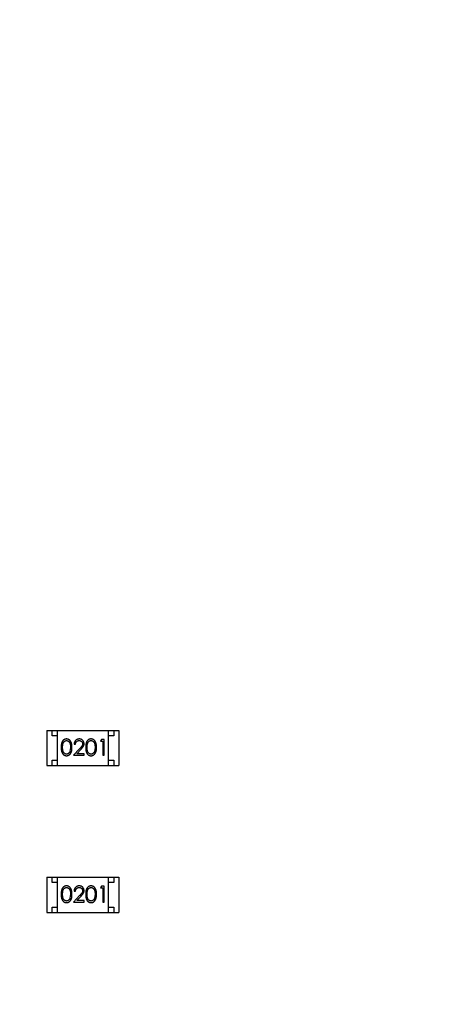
# Model space of a CAD drawing. Header units: millimetres. Extents: x -21 to 173, y -170 to -77.
# Tile 80 of 95: x 138.43 to 142.31, y -124.02 to -114.76. Entities that reach past the tile are written whole.
import ezdxf

# ---------------------------------------------------------------- set-up
doc = ezdxf.new("R2010")
doc.units = ezdxf.units.MM
doc.header["$LTSCALE"] = 1.21
doc.header["$MEASUREMENT"] = 0
doc.header["$PDMODE"] = 3
doc.header["$PDSIZE"] = 0.3125
doc.layers.get('0').update_dxf_attribs({"linetype": 'CONTINUOUS'})
doc.layers.get('DEFPOINTS').update_dxf_attribs({"linetype": 'CONTINUOUS'})
doc.layers.add('Dim', color=3, linetype='CONTINUOUS', lineweight=25)
doc.styles.get("Standard").update_dxf_attribs({"font": 'txt', "width": 0.8})
doc.dimstyles.get("Standard").update_dxf_attribs({"dimtxt": 0.15625, "dimasz": 0.1875, "dimexe": 0.125, "dimexo": 0.0625, "dimgap": 0.09, "dimtad": 0, "dimtih": 1, "dimtoh": 1, "dimzin": 4, "dimdsep": 46, "dimtxsty": 'STANDARD', "dimblk": '_FILLED', "dimblk1": '_FILLED', "dimblk2": '_FILLED', "dimcen": 0.09, "dimazin": 1, "dimtp": 0.01, "dimtm": 0.01, "dimtfac": 1, "dimtofl": 0, "dimtmove": 0, "dimatfit": 3, "dimldrblk": '_FILLED', "dimfxl": 1, "dimtolj": 1, "dimtzin": 4, "dimarcsym": 0})

# ---------------------------------------------------------------- blocks, each defined once
blk = doc.blocks.new('_FILLED')
at = {"color": 0, "linetype": 'ByBlock'}
blk.add_solid([(0, 0), (-1, 0.1667), (-1, -0.1667)], dxfattribs=at)
blk = doc.blocks.new('*D65')
at = {"layer": 'DEFPOINTS', "color": 0}
for p in [(105.5298, -92.6324), (171.1468, -92.6324), (151.3452, -159.3324)]:
    blk.add_point(p, dxfattribs=at)
at = {"layer": 'Dim', "color": 0, "lineweight": -2}
for p, q in [((105.5923, -92.6324), (171.2718, -92.6324)), ((171.1468, -95.1324), (171.1468, -122.059)), ((171.1468, -156.8324), (171.1468, -129.9057)), ((151.4077, -159.3324), (171.2718, -159.3324))]:
    blk.add_line(p, q, dxfattribs=at)
at = {"layer": 'Dim', "color": 0, "lineweight": -2, "xscale": 2.5, "yscale": 2.5, "zscale": 2.5}
for p, rotation in [((171.1468, -92.6324), 90), ((171.1468, -159.3324), 270)]:
    blk.add_blockref('_FILLED', p, dxfattribs=dict(at, rotation=rotation))
at = {"layer": 'Dim', "color": 0, "insert": (171.1468, -125.9824), "char_height": 2.5, "attachment_point": 5, "rotation": 90, "line_spacing_factor": 2.5}
blk.add_mtext('\\A1;66.70', dxfattribs=at)

msp = doc.modelspace()

# ---------------------------------------------------------------- linework, layer by layer
at = {"color": 7, "linetype": 'Continuous'}
for p, q in [((138.6865, -121.4424), (139.3665, -121.4424)), ((138.6865, -121.4424), (138.6865, -121.7724)), ((138.7365, -121.4924), (138.7365, -121.4424)), ((138.7865, -121.4924), (138.7365, -121.4924)), ((138.7865, -121.7724), (138.7865, -121.4424)), ((139.2665, -121.7724), (139.2665, -121.4424)), ((139.3165, -121.4924), (139.2665, -121.4924)), ((139.3165, -121.4424), (139.3165, -121.4924)), ((139.3665, -121.4424), (139.3665, -121.7724)), ((138.911, -121.6022), (138.9053, -121.6399)), ((138.9437, -121.5733), (138.9571, -121.5733)), ((139.1417, -121.6022), (139.1361, -121.6399)), ((139.2006, -121.5272), (139.1917, -121.5425)), ((139.1917, -121.5425), (139.2148, -121.5425)), ((139.2283, -121.5272), (139.2006, -121.5272)), ((139.2148, -121.5425), (139.2148, -121.6772)), ((139.2283, -121.6772), (139.2283, -121.5272)), ((138.9961, -121.6151), (138.9379, -121.6772)), ((138.9379, -121.6772), (139.0398, -121.6772)), ((138.97, -121.6618), (139.0076, -121.6217)), ((139.0398, -121.6618), (138.97, -121.6618)), ((139.0398, -121.6772), (139.0398, -121.6618)), ((139.2148, -121.6772), (139.2283, -121.6772)), ((138.6865, -121.7724), (139.3665, -121.7724)), ((138.7365, -121.7224), (138.7865, -121.7224)), ((138.7365, -121.7724), (138.7365, -121.7224)), ((139.2665, -121.7224), (139.3165, -121.7224)), ((139.3165, -121.7224), (139.3165, -121.7724)), ((138.6865, -122.8244), (139.3665, -122.8244)), ((138.6865, -122.8244), (138.6865, -123.1544)), ((138.7365, -122.8744), (138.7365, -122.8244)), ((138.7865, -122.8744), (138.7365, -122.8744)), ((138.7865, -123.1544), (138.7865, -122.8244)), ((139.2665, -123.1544), (139.2665, -122.8244)), ((139.3165, -122.8744), (139.2665, -122.8744)), ((139.3165, -122.8244), (139.3165, -122.8744)), ((139.3665, -122.8244), (139.3665, -123.1544)), ((138.911, -122.9842), (138.9053, -123.0219)), ((138.9961, -122.9971), (138.9379, -123.0592)), ((138.9437, -122.9553), (138.9571, -122.9553)), ((139.1417, -122.9842), (139.1361, -123.0219)), ((139.2006, -122.9092), (139.1917, -122.9245)), ((139.1917, -122.9245), (139.2148, -122.9245)), ((139.2283, -122.9092), (139.2006, -122.9092)), ((139.2148, -122.9245), (139.2148, -123.0592)), ((139.2283, -123.0592), (139.2283, -122.9092)), ((138.9379, -123.0592), (139.0398, -123.0592)), ((138.97, -123.0438), (139.0076, -123.0037)), ((139.0398, -123.0438), (138.97, -123.0438)), ((139.0398, -123.0592), (139.0398, -123.0438)), ((139.2148, -123.0592), (139.2283, -123.0592)), ((138.6865, -123.1544), (139.3665, -123.1544)), ((138.7365, -123.1044), (138.7865, -123.1044)), ((138.7365, -123.1544), (138.7365, -123.1044)), ((139.2665, -123.1044), (139.3165, -123.1044)), ((139.3165, -123.1044), (139.3165, -123.1544))]:
    msp.add_line(p, q, dxfattribs=at)
for points, knots in [([(138.8727, -121.5233), (138.8715, -121.5233), (138.8692, -121.5234), (138.8657, -121.5238), (138.8623, -121.5244), (138.859, -121.5254), (138.8558, -121.5265), (138.8527, -121.528), (138.8497, -121.5297), (138.8467, -121.5317), (138.8439, -121.5339), (138.8412, -121.5363), (138.8388, -121.5391), (138.8365, -121.542), (138.8343, -121.5452), (138.8323, -121.5487), (138.8305, -121.5524), (138.8288, -121.5563), (138.8273, -121.5606), (138.826, -121.5653), (138.8249, -121.5704), (138.8241, -121.576), (138.8234, -121.582), (138.8229, -121.5883), (138.8226, -121.5951), (138.8225, -121.5998), (138.8225, -121.6022)], [0, 0, 0, 0, 0.033742, 0.066533, 0.099153, 0.13154, 0.164087, 0.196563, 0.229707, 0.263315, 0.297504, 0.331686, 0.366482, 0.4021, 0.438958, 0.476748, 0.515985, 0.556589, 0.599519, 0.645765, 0.695487, 0.748721, 0.805687, 0.866754, 0.931405, 1, 1, 1, 1]), ([(138.8225, -121.6022), (138.8225, -121.6046), (138.8226, -121.6092), (138.8229, -121.616), (138.8234, -121.6224), (138.8241, -121.6283), (138.825, -121.6338), (138.826, -121.639), (138.8274, -121.6437), (138.8289, -121.648), (138.8306, -121.652), (138.8324, -121.6558), (138.8344, -121.6592), (138.8366, -121.6624), (138.8389, -121.6654), (138.8414, -121.6681), (138.8441, -121.6706), (138.8468, -121.6728), (138.8498, -121.6747), (138.8528, -121.6764), (138.8559, -121.6778), (138.8591, -121.679), (138.8623, -121.6799), (138.8657, -121.6805), (138.8692, -121.6809), (138.8715, -121.681), (138.8727, -121.681)], [0, 0, 0, 0, 0.068113, 0.132564, 0.193427, 0.250218, 0.303569, 0.353576, 0.400235, 0.443586, 0.484619, 0.524292, 0.56238, 0.599049, 0.63494, 0.669782, 0.704009, 0.737842, 0.771098, 0.803896, 0.836415, 0.868639, 0.900715, 0.933378, 0.966213, 1, 1, 1, 1]), ([(138.836, -121.6022), (138.836, -121.6001), (138.836, -121.5962), (138.8363, -121.5906), (138.8366, -121.5853), (138.8371, -121.5804), (138.8377, -121.5759), (138.8385, -121.5717), (138.8394, -121.568), (138.8405, -121.5646), (138.8418, -121.5614), (138.8431, -121.5585), (138.8446, -121.5558), (138.8463, -121.5533), (138.848, -121.551), (138.8499, -121.5489), (138.8519, -121.5469), (138.8548, -121.5447), (138.8585, -121.5423), (138.8632, -121.5402), (138.8681, -121.539), (138.8715, -121.5388), (138.8731, -121.5387)], [0, 0, 0, 0, 0.073302, 0.142286, 0.206253, 0.266017, 0.321612, 0.372532, 0.419497, 0.462398, 0.502825, 0.541489, 0.579034, 0.615143, 0.650298, 0.684912, 0.718701, 0.752189, 0.817245, 0.879117, 0.939613, 1, 1, 1, 1]), ([(138.8731, -121.6656), (138.8715, -121.6655), (138.8682, -121.6654), (138.8633, -121.6641), (138.8585, -121.662), (138.8548, -121.6596), (138.8519, -121.6573), (138.8499, -121.6554), (138.848, -121.6532), (138.8462, -121.6509), (138.8446, -121.6484), (138.8431, -121.6457), (138.8418, -121.6428), (138.8405, -121.6397), (138.8394, -121.6363), (138.8385, -121.6325), (138.8377, -121.6284), (138.8371, -121.6239), (138.8366, -121.619), (138.8363, -121.6137), (138.836, -121.6081), (138.836, -121.6042), (138.836, -121.6022)], [0, 0, 0, 0, 0.060034, 0.120278, 0.182348, 0.247919, 0.281641, 0.315701, 0.350322, 0.385703, 0.421819, 0.459196, 0.497866, 0.538301, 0.58121, 0.628183, 0.679403, 0.734699, 0.794074, 0.858416, 0.927049, 1, 1, 1, 1]), ([(138.9244, -121.6022), (138.9244, -121.5999), (138.9244, -121.5954), (138.9241, -121.5889), (138.9235, -121.5827), (138.9228, -121.5768), (138.9218, -121.5713), (138.9207, -121.5662), (138.9193, -121.5615), (138.9177, -121.557), (138.9158, -121.553), (138.9139, -121.5491), (138.9118, -121.5456), (138.9096, -121.5423), (138.9072, -121.5392), (138.9046, -121.5364), (138.9019, -121.5339), (138.899, -121.5317), (138.896, -121.5297), (138.8929, -121.528), (138.8898, -121.5265), (138.8865, -121.5254), (138.8832, -121.5244), (138.8797, -121.5238), (138.8762, -121.5234), (138.8739, -121.5233), (138.8727, -121.5233)], [0, 0, 0, 0, 0.065278, 0.127205, 0.186168, 0.241675, 0.294115, 0.343609, 0.390387, 0.434463, 0.476646, 0.517002, 0.555936, 0.593716, 0.630057, 0.665601, 0.700745, 0.734917, 0.768681, 0.802087, 0.834849, 0.867433, 0.900138, 0.932806, 0.966212, 1, 1, 1, 1]), ([(138.8727, -121.681), (138.8739, -121.681), (138.8762, -121.681), (138.8797, -121.6805), (138.8832, -121.6799), (138.8865, -121.6789), (138.8898, -121.6777), (138.893, -121.6763), (138.8961, -121.6745), (138.8991, -121.6725), (138.902, -121.6703), (138.9047, -121.6677), (138.9073, -121.665), (138.9097, -121.6619), (138.912, -121.6586), (138.914, -121.6551), (138.916, -121.6513), (138.9177, -121.6472), (138.9194, -121.6428), (138.9207, -121.638), (138.9219, -121.633), (138.9228, -121.6275), (138.9235, -121.6217), (138.9241, -121.6155), (138.9244, -121.609), (138.9244, -121.6045), (138.9244, -121.6022)], [0, 0, 0, 0, 0.033824, 0.067298, 0.10028, 0.133019, 0.165736, 0.198792, 0.232372, 0.266409, 0.301016, 0.336196, 0.371972, 0.408574, 0.446394, 0.485225, 0.525372, 0.567224, 0.611081, 0.65775, 0.70702, 0.759235, 0.814484, 0.873227, 0.934937, 1, 1, 1, 1]), ([(138.8731, -121.5387), (138.8748, -121.5388), (138.878, -121.539), (138.8829, -121.5402), (138.8876, -121.5423), (138.8913, -121.5447), (138.8942, -121.547), (138.8962, -121.549), (138.8982, -121.5512), (138.9, -121.5537), (138.9017, -121.5564), (138.9032, -121.5593), (138.9047, -121.5625), (138.906, -121.5659), (138.9071, -121.5696), (138.9082, -121.5735), (138.909, -121.5777), (138.9098, -121.5821), (138.9103, -121.5868), (138.9107, -121.5917), (138.9109, -121.5968), (138.911, -121.6004), (138.911, -121.6022)], [0, 0, 0, 0, 0.059689, 0.119507, 0.181075, 0.246162, 0.279894, 0.314468, 0.350403, 0.387474, 0.426147, 0.466624, 0.508745, 0.553328, 0.600058, 0.649177, 0.700552, 0.754894, 0.811825, 0.871514, 0.934319, 1, 1, 1, 1]), ([(138.9926, -121.5233), (138.9909, -121.5234), (138.9876, -121.5234), (138.9828, -121.5241), (138.9782, -121.5252), (138.9737, -121.5267), (138.9695, -121.5288), (138.9655, -121.5312), (138.9617, -121.534), (138.9581, -121.5373), (138.9549, -121.5409), (138.952, -121.5448), (138.9496, -121.549), (138.9475, -121.5534), (138.9459, -121.558), (138.9447, -121.5629), (138.9439, -121.568), (138.9438, -121.5715), (138.9437, -121.5733)], [0, 0, 0, 0, 0.06445, 0.126725, 0.187421, 0.247417, 0.306749, 0.366595, 0.427749, 0.490235, 0.553031, 0.614805, 0.676505, 0.738096, 0.801021, 0.864897, 0.931209, 1, 1, 1, 1]), ([(138.9571, -121.5733), (138.9573, -121.572), (138.9575, -121.5694), (138.9583, -121.5656), (138.9592, -121.562), (138.9604, -121.5587), (138.9619, -121.5556), (138.9637, -121.5528), (138.9657, -121.5501), (138.9679, -121.5478), (138.9704, -121.5456), (138.973, -121.5438), (138.9758, -121.5422), (138.9787, -121.5409), (138.9818, -121.5399), (138.985, -121.5392), (138.9884, -121.5388), (138.9907, -121.5387), (138.9919, -121.5387)], [0, 0, 0, 0, 0.073648, 0.143686, 0.210962, 0.275557, 0.338064, 0.399311, 0.4594, 0.51934, 0.579024, 0.637809, 0.695959, 0.754122, 0.813113, 0.873453, 0.935561, 1, 1, 1, 1]), ([(138.9919, -121.5387), (138.993, -121.5387), (138.9952, -121.5388), (138.9985, -121.5392), (139.0016, -121.5399), (139.0045, -121.5409), (139.0074, -121.5422), (139.0101, -121.5437), (139.0126, -121.5456), (139.015, -121.5476), (139.0172, -121.5499), (139.0191, -121.5524), (139.0208, -121.5549), (139.0221, -121.5575), (139.0232, -121.5603), (139.0239, -121.5631), (139.0244, -121.5661), (139.0244, -121.5681), (139.0244, -121.5691)], [0, 0, 0, 0, 0.068027, 0.133505, 0.19695, 0.26027, 0.322741, 0.384982, 0.448465, 0.513424, 0.578224, 0.640011, 0.700094, 0.760067, 0.819012, 0.877878, 0.938035, 1, 1, 1, 1]), ([(139.0379, -121.5679), (139.0379, -121.5664), (139.0378, -121.5635), (139.0372, -121.5592), (139.0362, -121.555), (139.0349, -121.551), (139.033, -121.5472), (139.0309, -121.5435), (139.0283, -121.5399), (139.0254, -121.5366), (139.0222, -121.5334), (139.0187, -121.5307), (139.0149, -121.5284), (139.0109, -121.5265), (139.0067, -121.5251), (139.0022, -121.5241), (138.9975, -121.5234), (138.9942, -121.5234), (138.9926, -121.5233)], [0, 0, 0, 0, 0.06271, 0.123347, 0.183401, 0.242828, 0.302097, 0.36242, 0.423725, 0.487032, 0.550491, 0.612709, 0.674265, 0.73617, 0.799211, 0.863483, 0.930525, 1, 1, 1, 1]), ([(139.0244, -121.5691), (139.0244, -121.5707), (139.0243, -121.574), (139.0232, -121.5788), (139.0215, -121.5834), (139.0195, -121.5872), (139.0175, -121.5903), (139.0156, -121.593), (139.0133, -121.5959), (139.0106, -121.5992), (139.0075, -121.6028), (139.0041, -121.6066), (139.0002, -121.6108), (138.9975, -121.6136), (138.9961, -121.6151)], [0, 0, 0, 0, 0.088014, 0.174976, 0.2638, 0.355443, 0.406413, 0.465519, 0.533076, 0.609353, 0.693899, 0.787171, 0.889197, 1, 1, 1, 1]), ([(139.0076, -121.6217), (139.009, -121.6202), (139.0118, -121.6172), (139.0157, -121.6129), (139.0193, -121.6087), (139.0225, -121.6048), (139.0253, -121.6012), (139.0278, -121.5978), (139.0299, -121.5947), (139.0322, -121.5909), (139.0345, -121.5861), (139.0365, -121.5802), (139.0377, -121.5741), (139.0378, -121.57), (139.0379, -121.5679)], [0, 0, 0, 0, 0.09953, 0.192079, 0.277712, 0.357454, 0.429648, 0.495771, 0.555538, 0.608657, 0.707578, 0.804328, 0.901298, 1, 1, 1, 1]), ([(139.1034, -121.5233), (139.1023, -121.5233), (139.0999, -121.5234), (139.0965, -121.5238), (139.0931, -121.5244), (139.0898, -121.5254), (139.0866, -121.5265), (139.0835, -121.528), (139.0804, -121.5297), (139.0775, -121.5317), (139.0747, -121.5339), (139.072, -121.5363), (139.0696, -121.5391), (139.0672, -121.542), (139.0651, -121.5452), (139.063, -121.5487), (139.0612, -121.5524), (139.0596, -121.5563), (139.0581, -121.5606), (139.0568, -121.5653), (139.0557, -121.5704), (139.0548, -121.576), (139.0541, -121.582), (139.0536, -121.5883), (139.0533, -121.5951), (139.0533, -121.5998), (139.0533, -121.6022)], [0, 0, 0, 0, 0.033742, 0.066533, 0.099153, 0.13154, 0.164087, 0.196563, 0.229707, 0.263315, 0.297504, 0.331686, 0.366482, 0.4021, 0.438958, 0.476748, 0.515985, 0.556589, 0.599519, 0.645765, 0.695487, 0.748721, 0.805687, 0.866754, 0.931405, 1, 1, 1, 1]), ([(139.0533, -121.6022), (139.0533, -121.6046), (139.0533, -121.6092), (139.0536, -121.616), (139.0541, -121.6224), (139.0549, -121.6283), (139.0558, -121.6338), (139.0568, -121.639), (139.0581, -121.6437), (139.0596, -121.648), (139.0613, -121.652), (139.0632, -121.6558), (139.0652, -121.6592), (139.0674, -121.6624), (139.0697, -121.6654), (139.0722, -121.6681), (139.0748, -121.6706), (139.0776, -121.6728), (139.0805, -121.6747), (139.0835, -121.6764), (139.0866, -121.6778), (139.0898, -121.679), (139.0931, -121.6799), (139.0965, -121.6805), (139.0999, -121.6809), (139.1023, -121.681), (139.1034, -121.681)], [0, 0, 0, 0, 0.068113, 0.132564, 0.193427, 0.250218, 0.303569, 0.353576, 0.400235, 0.443586, 0.484619, 0.524292, 0.56238, 0.599049, 0.63494, 0.669782, 0.704009, 0.737842, 0.771098, 0.803896, 0.836415, 0.868639, 0.900715, 0.933378, 0.966213, 1, 1, 1, 1]), ([(139.0667, -121.6022), (139.0668, -121.6001), (139.0668, -121.5962), (139.067, -121.5906), (139.0674, -121.5853), (139.0679, -121.5804), (139.0685, -121.5759), (139.0693, -121.5717), (139.0702, -121.568), (139.0713, -121.5646), (139.0726, -121.5614), (139.0739, -121.5585), (139.0754, -121.5558), (139.077, -121.5533), (139.0788, -121.551), (139.0807, -121.5489), (139.0827, -121.5469), (139.0856, -121.5447), (139.0893, -121.5423), (139.094, -121.5402), (139.0989, -121.539), (139.1022, -121.5388), (139.1039, -121.5387)], [0, 0, 0, 0, 0.073302, 0.142286, 0.206253, 0.266017, 0.321612, 0.372532, 0.419497, 0.462398, 0.502825, 0.541489, 0.579034, 0.615143, 0.650298, 0.684912, 0.718701, 0.752189, 0.817245, 0.879117, 0.939613, 1, 1, 1, 1]), ([(139.1039, -121.6656), (139.1022, -121.6655), (139.0989, -121.6654), (139.0941, -121.6641), (139.0893, -121.662), (139.0856, -121.6596), (139.0827, -121.6573), (139.0806, -121.6554), (139.0788, -121.6532), (139.077, -121.6509), (139.0753, -121.6484), (139.0739, -121.6457), (139.0725, -121.6428), (139.0713, -121.6397), (139.0702, -121.6363), (139.0693, -121.6325), (139.0685, -121.6284), (139.0678, -121.6239), (139.0674, -121.619), (139.067, -121.6137), (139.0668, -121.6081), (139.0668, -121.6042), (139.0667, -121.6022)], [0, 0, 0, 0, 0.060034, 0.120278, 0.182348, 0.247919, 0.281641, 0.315701, 0.350322, 0.385703, 0.421819, 0.459196, 0.497866, 0.538301, 0.58121, 0.628183, 0.679403, 0.734699, 0.794074, 0.858416, 0.927049, 1, 1, 1, 1]), ([(139.1552, -121.6022), (139.1552, -121.5999), (139.1551, -121.5954), (139.1548, -121.5889), (139.1543, -121.5827), (139.1536, -121.5768), (139.1526, -121.5713), (139.1514, -121.5662), (139.15, -121.5615), (139.1484, -121.557), (139.1466, -121.553), (139.1447, -121.5491), (139.1426, -121.5456), (139.1403, -121.5423), (139.1379, -121.5392), (139.1354, -121.5364), (139.1326, -121.5339), (139.1298, -121.5317), (139.1268, -121.5297), (139.1237, -121.528), (139.1205, -121.5265), (139.1173, -121.5254), (139.1139, -121.5244), (139.1105, -121.5238), (139.107, -121.5234), (139.1046, -121.5233), (139.1034, -121.5233)], [0, 0, 0, 0, 0.065278, 0.127205, 0.186168, 0.241675, 0.294115, 0.343609, 0.390387, 0.434463, 0.476646, 0.517002, 0.555936, 0.593716, 0.630057, 0.665601, 0.700745, 0.734917, 0.768681, 0.802087, 0.834849, 0.867433, 0.900138, 0.932806, 0.966212, 1, 1, 1, 1]), ([(139.1034, -121.681), (139.1046, -121.681), (139.107, -121.681), (139.1105, -121.6805), (139.114, -121.6799), (139.1173, -121.6789), (139.1206, -121.6777), (139.1238, -121.6763), (139.1268, -121.6745), (139.1299, -121.6725), (139.1328, -121.6703), (139.1355, -121.6677), (139.1381, -121.665), (139.1405, -121.6619), (139.1427, -121.6586), (139.1448, -121.6551), (139.1467, -121.6513), (139.1485, -121.6472), (139.1501, -121.6428), (139.1514, -121.638), (139.1526, -121.633), (139.1536, -121.6275), (139.1543, -121.6217), (139.1548, -121.6155), (139.1551, -121.609), (139.1552, -121.6045), (139.1552, -121.6022)], [0, 0, 0, 0, 0.033824, 0.067298, 0.10028, 0.133019, 0.165736, 0.198792, 0.232372, 0.266409, 0.301016, 0.336196, 0.371972, 0.408574, 0.446394, 0.485225, 0.525372, 0.567224, 0.611081, 0.65775, 0.70702, 0.759235, 0.814484, 0.873227, 0.934937, 1, 1, 1, 1]), ([(139.1039, -121.5387), (139.1055, -121.5388), (139.1088, -121.539), (139.1137, -121.5402), (139.1183, -121.5423), (139.1221, -121.5447), (139.1249, -121.547), (139.127, -121.549), (139.1289, -121.5512), (139.1307, -121.5537), (139.1324, -121.5564), (139.134, -121.5593), (139.1354, -121.5625), (139.1368, -121.5659), (139.1379, -121.5696), (139.139, -121.5735), (139.1398, -121.5777), (139.1405, -121.5821), (139.141, -121.5868), (139.1415, -121.5917), (139.1417, -121.5968), (139.1417, -121.6004), (139.1417, -121.6022)], [0, 0, 0, 0, 0.059689, 0.119507, 0.181075, 0.246162, 0.279894, 0.314468, 0.350403, 0.387474, 0.426147, 0.466624, 0.508745, 0.553328, 0.600058, 0.649177, 0.700552, 0.754894, 0.811825, 0.871514, 0.934319, 1, 1, 1, 1]), ([(138.9053, -121.6399), (138.9049, -121.6409), (138.9042, -121.643), (138.9028, -121.6459), (138.9014, -121.6486), (138.8998, -121.6511), (138.898, -121.6535), (138.8962, -121.6556), (138.8941, -121.6575), (138.8913, -121.6597), (138.8877, -121.6621), (138.8829, -121.6641), (138.8781, -121.6654), (138.8748, -121.6656), (138.8731, -121.6656)], [0, 0, 0, 0, 0.075949, 0.148549, 0.218996, 0.286119, 0.351826, 0.416074, 0.478265, 0.540325, 0.660405, 0.774606, 0.887187, 1, 1, 1, 1]), ([(139.1361, -121.6399), (139.1357, -121.6409), (139.1349, -121.643), (139.1336, -121.6459), (139.1321, -121.6486), (139.1305, -121.6511), (139.1288, -121.6535), (139.1269, -121.6556), (139.1249, -121.6575), (139.1221, -121.6597), (139.1184, -121.6621), (139.1137, -121.6641), (139.1089, -121.6654), (139.1055, -121.6656), (139.1039, -121.6656)], [0, 0, 0, 0, 0.075949, 0.148549, 0.218996, 0.286119, 0.351826, 0.416074, 0.478265, 0.540325, 0.660405, 0.774606, 0.887187, 1, 1, 1, 1]), ([(138.8727, -122.9053), (138.8715, -122.9053), (138.8692, -122.9054), (138.8657, -122.9058), (138.8623, -122.9064), (138.859, -122.9074), (138.8558, -122.9085), (138.8527, -122.91), (138.8497, -122.9117), (138.8467, -122.9137), (138.8439, -122.9159), (138.8412, -122.9183), (138.8388, -122.9211), (138.8365, -122.924), (138.8343, -122.9272), (138.8323, -122.9307), (138.8305, -122.9344), (138.8288, -122.9383), (138.8273, -122.9426), (138.826, -122.9473), (138.8249, -122.9524), (138.8241, -122.958), (138.8234, -122.964), (138.8229, -122.9703), (138.8226, -122.9771), (138.8225, -122.9818), (138.8225, -122.9842)], [0, 0, 0, 0, 0.033742, 0.066533, 0.099153, 0.13154, 0.164087, 0.196563, 0.229707, 0.263315, 0.297504, 0.331686, 0.366482, 0.4021, 0.438958, 0.476748, 0.515985, 0.556589, 0.599519, 0.645765, 0.695487, 0.748721, 0.805687, 0.866754, 0.931405, 1, 1, 1, 1]), ([(138.9244, -122.9842), (138.9244, -122.9819), (138.9244, -122.9774), (138.9241, -122.9709), (138.9235, -122.9647), (138.9228, -122.9588), (138.9218, -122.9533), (138.9207, -122.9482), (138.9193, -122.9435), (138.9177, -122.939), (138.9158, -122.935), (138.9139, -122.9311), (138.9118, -122.9276), (138.9096, -122.9242), (138.9072, -122.9212), (138.9046, -122.9184), (138.9019, -122.9159), (138.899, -122.9137), (138.896, -122.9117), (138.8929, -122.91), (138.8898, -122.9085), (138.8865, -122.9074), (138.8832, -122.9064), (138.8797, -122.9058), (138.8762, -122.9054), (138.8739, -122.9053), (138.8727, -122.9053)], [0, 0, 0, 0, 0.065278, 0.127205, 0.186168, 0.241675, 0.294115, 0.343609, 0.390387, 0.434463, 0.476646, 0.517002, 0.555936, 0.593716, 0.630057, 0.665601, 0.700745, 0.734917, 0.768681, 0.802087, 0.834849, 0.867433, 0.900138, 0.932806, 0.966212, 1, 1, 1, 1]), ([(138.9926, -122.9053), (138.9909, -122.9053), (138.9876, -122.9054), (138.9828, -122.9061), (138.9782, -122.9072), (138.9737, -122.9087), (138.9695, -122.9108), (138.9655, -122.9132), (138.9617, -122.916), (138.9581, -122.9193), (138.9549, -122.9229), (138.952, -122.9268), (138.9496, -122.931), (138.9475, -122.9354), (138.9459, -122.94), (138.9447, -122.9449), (138.9439, -122.95), (138.9438, -122.9535), (138.9437, -122.9553)], [0, 0, 0, 0, 0.06445, 0.126725, 0.187421, 0.247417, 0.306749, 0.366595, 0.427749, 0.490235, 0.553031, 0.614805, 0.676505, 0.738096, 0.801021, 0.864897, 0.931209, 1, 1, 1, 1]), ([(139.0379, -122.9499), (139.0379, -122.9484), (139.0378, -122.9455), (139.0372, -122.9412), (139.0362, -122.937), (139.0349, -122.933), (139.033, -122.9292), (139.0309, -122.9255), (139.0283, -122.9219), (139.0254, -122.9186), (139.0222, -122.9154), (139.0187, -122.9127), (139.0149, -122.9104), (139.0109, -122.9085), (139.0067, -122.9071), (139.0022, -122.9061), (138.9975, -122.9054), (138.9942, -122.9053), (138.9926, -122.9053)], [0, 0, 0, 0, 0.06271, 0.123347, 0.183401, 0.242828, 0.302097, 0.36242, 0.423725, 0.487032, 0.550491, 0.612709, 0.674265, 0.73617, 0.799211, 0.863483, 0.930525, 1, 1, 1, 1]), ([(139.1034, -122.9053), (139.1023, -122.9053), (139.0999, -122.9054), (139.0965, -122.9058), (139.0931, -122.9064), (139.0898, -122.9074), (139.0866, -122.9085), (139.0835, -122.91), (139.0804, -122.9117), (139.0775, -122.9137), (139.0747, -122.9159), (139.072, -122.9183), (139.0696, -122.9211), (139.0672, -122.924), (139.0651, -122.9272), (139.063, -122.9307), (139.0612, -122.9344), (139.0596, -122.9383), (139.0581, -122.9426), (139.0568, -122.9473), (139.0557, -122.9524), (139.0548, -122.958), (139.0541, -122.964), (139.0536, -122.9703), (139.0533, -122.9771), (139.0533, -122.9818), (139.0533, -122.9842)], [0, 0, 0, 0, 0.033742, 0.066533, 0.099153, 0.13154, 0.164087, 0.196563, 0.229707, 0.263315, 0.297504, 0.331686, 0.366482, 0.4021, 0.438958, 0.476748, 0.515985, 0.556589, 0.599519, 0.645765, 0.695487, 0.748721, 0.805687, 0.866754, 0.931405, 1, 1, 1, 1]), ([(139.1552, -122.9842), (139.1552, -122.9819), (139.1551, -122.9774), (139.1548, -122.9709), (139.1543, -122.9647), (139.1536, -122.9588), (139.1526, -122.9533), (139.1514, -122.9482), (139.15, -122.9435), (139.1484, -122.939), (139.1466, -122.935), (139.1447, -122.9311), (139.1426, -122.9276), (139.1403, -122.9242), (139.1379, -122.9212), (139.1354, -122.9184), (139.1326, -122.9159), (139.1298, -122.9137), (139.1268, -122.9117), (139.1237, -122.91), (139.1205, -122.9085), (139.1173, -122.9074), (139.1139, -122.9064), (139.1105, -122.9058), (139.107, -122.9054), (139.1046, -122.9053), (139.1034, -122.9053)], [0, 0, 0, 0, 0.065278, 0.127205, 0.186168, 0.241675, 0.294115, 0.343609, 0.390387, 0.434463, 0.476646, 0.517002, 0.555936, 0.593716, 0.630057, 0.665601, 0.700745, 0.734917, 0.768681, 0.802087, 0.834849, 0.867433, 0.900138, 0.932806, 0.966212, 1, 1, 1, 1]), ([(138.8225, -122.9842), (138.8225, -122.9866), (138.8226, -122.9912), (138.8229, -122.998), (138.8234, -123.0044), (138.8241, -123.0103), (138.825, -123.0158), (138.826, -123.021), (138.8274, -123.0257), (138.8289, -123.03), (138.8306, -123.034), (138.8324, -123.0378), (138.8344, -123.0412), (138.8366, -123.0444), (138.8389, -123.0474), (138.8414, -123.0501), (138.8441, -123.0526), (138.8468, -123.0548), (138.8498, -123.0567), (138.8528, -123.0584), (138.8559, -123.0598), (138.8591, -123.061), (138.8623, -123.0619), (138.8657, -123.0625), (138.8692, -123.0629), (138.8715, -123.063), (138.8727, -123.063)], [0, 0, 0, 0, 0.068113, 0.132564, 0.193427, 0.250218, 0.303569, 0.353576, 0.400235, 0.443586, 0.484619, 0.524292, 0.56238, 0.599049, 0.63494, 0.669782, 0.704009, 0.737842, 0.771098, 0.803896, 0.836415, 0.868639, 0.900715, 0.933378, 0.966213, 1, 1, 1, 1]), ([(138.836, -122.9842), (138.836, -122.9821), (138.836, -122.9782), (138.8363, -122.9726), (138.8366, -122.9673), (138.8371, -122.9624), (138.8377, -122.9579), (138.8385, -122.9537), (138.8394, -122.95), (138.8405, -122.9466), (138.8418, -122.9434), (138.8431, -122.9405), (138.8446, -122.9378), (138.8463, -122.9353), (138.848, -122.933), (138.8499, -122.9309), (138.8519, -122.9289), (138.8548, -122.9267), (138.8585, -122.9243), (138.8632, -122.9222), (138.8681, -122.921), (138.8715, -122.9208), (138.8731, -122.9207)], [0, 0, 0, 0, 0.073302, 0.142286, 0.206253, 0.266017, 0.321612, 0.372532, 0.419497, 0.462398, 0.502825, 0.541489, 0.579034, 0.615143, 0.650298, 0.684912, 0.718701, 0.752189, 0.817245, 0.879117, 0.939613, 1, 1, 1, 1]), ([(138.8731, -123.0476), (138.8715, -123.0475), (138.8682, -123.0474), (138.8633, -123.0461), (138.8585, -123.044), (138.8548, -123.0416), (138.8519, -123.0393), (138.8499, -123.0374), (138.848, -123.0352), (138.8462, -123.0329), (138.8446, -123.0304), (138.8431, -123.0277), (138.8418, -123.0248), (138.8405, -123.0217), (138.8394, -123.0183), (138.8385, -123.0145), (138.8377, -123.0104), (138.8371, -123.0059), (138.8366, -123.001), (138.8363, -122.9957), (138.836, -122.99), (138.836, -122.9862), (138.836, -122.9842)], [0, 0, 0, 0, 0.060034, 0.120278, 0.182348, 0.247919, 0.281641, 0.315701, 0.350322, 0.385703, 0.421819, 0.459196, 0.497866, 0.538301, 0.58121, 0.628183, 0.679403, 0.734699, 0.794074, 0.858416, 0.927049, 1, 1, 1, 1]), ([(138.8727, -123.063), (138.8739, -123.063), (138.8762, -123.063), (138.8797, -123.0625), (138.8832, -123.0619), (138.8865, -123.0609), (138.8898, -123.0597), (138.893, -123.0583), (138.8961, -123.0565), (138.8991, -123.0545), (138.902, -123.0523), (138.9047, -123.0497), (138.9073, -123.047), (138.9097, -123.0439), (138.912, -123.0406), (138.914, -123.037), (138.916, -123.0332), (138.9177, -123.0292), (138.9194, -123.0248), (138.9207, -123.02), (138.9219, -123.015), (138.9228, -123.0095), (138.9235, -123.0037), (138.9241, -122.9975), (138.9244, -122.991), (138.9244, -122.9865), (138.9244, -122.9842)], [0, 0, 0, 0, 0.033824, 0.067298, 0.10028, 0.133019, 0.165736, 0.198792, 0.232372, 0.266409, 0.301016, 0.336196, 0.371972, 0.408574, 0.446394, 0.485225, 0.525372, 0.567224, 0.611081, 0.65775, 0.70702, 0.759235, 0.814484, 0.873227, 0.934937, 1, 1, 1, 1]), ([(138.8731, -122.9207), (138.8748, -122.9208), (138.878, -122.921), (138.8829, -122.9222), (138.8876, -122.9243), (138.8913, -122.9267), (138.8942, -122.929), (138.8962, -122.931), (138.8982, -122.9332), (138.9, -122.9357), (138.9017, -122.9384), (138.9032, -122.9413), (138.9047, -122.9445), (138.906, -122.9479), (138.9071, -122.9516), (138.9082, -122.9555), (138.909, -122.9597), (138.9098, -122.9641), (138.9103, -122.9688), (138.9107, -122.9737), (138.9109, -122.9788), (138.911, -122.9824), (138.911, -122.9842)], [0, 0, 0, 0, 0.059689, 0.119507, 0.181075, 0.246162, 0.279894, 0.314468, 0.350403, 0.387474, 0.426147, 0.466624, 0.508745, 0.553328, 0.600058, 0.649177, 0.700552, 0.754894, 0.811825, 0.871514, 0.934319, 1, 1, 1, 1]), ([(138.9571, -122.9553), (138.9573, -122.954), (138.9575, -122.9514), (138.9583, -122.9476), (138.9592, -122.944), (138.9604, -122.9407), (138.9619, -122.9376), (138.9637, -122.9348), (138.9657, -122.9321), (138.9679, -122.9298), (138.9704, -122.9276), (138.973, -122.9258), (138.9758, -122.9242), (138.9787, -122.9229), (138.9818, -122.9219), (138.985, -122.9212), (138.9884, -122.9208), (138.9907, -122.9207), (138.9919, -122.9207)], [0, 0, 0, 0, 0.073648, 0.143686, 0.210962, 0.275557, 0.338064, 0.399311, 0.4594, 0.51934, 0.579024, 0.637809, 0.695959, 0.754122, 0.813113, 0.873453, 0.935561, 1, 1, 1, 1]), ([(138.9919, -122.9207), (138.993, -122.9207), (138.9952, -122.9208), (138.9985, -122.9212), (139.0016, -122.9219), (139.0045, -122.9229), (139.0074, -122.9242), (139.0101, -122.9257), (139.0126, -122.9276), (139.015, -122.9296), (139.0172, -122.9319), (139.0191, -122.9343), (139.0208, -122.9369), (139.0221, -122.9395), (139.0232, -122.9423), (139.0239, -122.9451), (139.0244, -122.9481), (139.0244, -122.9501), (139.0244, -122.9511)], [0, 0, 0, 0, 0.068027, 0.133505, 0.19695, 0.26027, 0.322741, 0.384982, 0.448465, 0.513424, 0.578224, 0.640011, 0.700094, 0.760067, 0.819012, 0.877878, 0.938035, 1, 1, 1, 1]), ([(139.0244, -122.9511), (139.0244, -122.9527), (139.0243, -122.956), (139.0232, -122.9608), (139.0215, -122.9654), (139.0195, -122.9692), (139.0175, -122.9723), (139.0156, -122.975), (139.0133, -122.9779), (139.0106, -122.9812), (139.0075, -122.9848), (139.0041, -122.9886), (139.0002, -122.9928), (138.9975, -122.9956), (138.9961, -122.9971)], [0, 0, 0, 0, 0.088014, 0.174976, 0.2638, 0.355443, 0.406413, 0.465519, 0.533076, 0.609353, 0.693899, 0.787171, 0.889197, 1, 1, 1, 1]), ([(139.0076, -123.0037), (139.009, -123.0022), (139.0118, -122.9992), (139.0157, -122.9949), (139.0193, -122.9907), (139.0225, -122.9868), (139.0253, -122.9832), (139.0278, -122.9798), (139.0299, -122.9767), (139.0322, -122.9729), (139.0345, -122.9681), (139.0365, -122.9622), (139.0377, -122.9561), (139.0378, -122.952), (139.0379, -122.9499)], [0, 0, 0, 0, 0.09953, 0.192079, 0.277712, 0.357454, 0.429648, 0.495771, 0.555538, 0.608657, 0.707578, 0.804328, 0.901298, 1, 1, 1, 1]), ([(139.0533, -122.9842), (139.0533, -122.9866), (139.0533, -122.9912), (139.0536, -122.998), (139.0541, -123.0044), (139.0549, -123.0103), (139.0558, -123.0158), (139.0568, -123.021), (139.0581, -123.0257), (139.0596, -123.03), (139.0613, -123.034), (139.0632, -123.0378), (139.0652, -123.0412), (139.0674, -123.0444), (139.0697, -123.0474), (139.0722, -123.0501), (139.0748, -123.0526), (139.0776, -123.0548), (139.0805, -123.0567), (139.0835, -123.0584), (139.0866, -123.0598), (139.0898, -123.061), (139.0931, -123.0619), (139.0965, -123.0625), (139.0999, -123.0629), (139.1023, -123.063), (139.1034, -123.063)], [0, 0, 0, 0, 0.068113, 0.132564, 0.193427, 0.250218, 0.303569, 0.353576, 0.400235, 0.443586, 0.484619, 0.524292, 0.56238, 0.599049, 0.63494, 0.669782, 0.704009, 0.737842, 0.771098, 0.803896, 0.836415, 0.868639, 0.900715, 0.933378, 0.966213, 1, 1, 1, 1]), ([(139.0667, -122.9842), (139.0668, -122.9821), (139.0668, -122.9782), (139.067, -122.9726), (139.0674, -122.9673), (139.0679, -122.9624), (139.0685, -122.9579), (139.0693, -122.9537), (139.0702, -122.95), (139.0713, -122.9466), (139.0726, -122.9434), (139.0739, -122.9405), (139.0754, -122.9378), (139.077, -122.9353), (139.0788, -122.933), (139.0807, -122.9309), (139.0827, -122.9289), (139.0856, -122.9267), (139.0893, -122.9243), (139.094, -122.9222), (139.0989, -122.921), (139.1022, -122.9208), (139.1039, -122.9207)], [0, 0, 0, 0, 0.073302, 0.142286, 0.206253, 0.266017, 0.321612, 0.372532, 0.419497, 0.462398, 0.502825, 0.541489, 0.579034, 0.615143, 0.650298, 0.684912, 0.718701, 0.752189, 0.817245, 0.879117, 0.939613, 1, 1, 1, 1]), ([(139.1039, -123.0476), (139.1022, -123.0475), (139.0989, -123.0474), (139.0941, -123.0461), (139.0893, -123.044), (139.0856, -123.0416), (139.0827, -123.0393), (139.0806, -123.0374), (139.0788, -123.0352), (139.077, -123.0329), (139.0753, -123.0304), (139.0739, -123.0277), (139.0725, -123.0248), (139.0713, -123.0217), (139.0702, -123.0183), (139.0693, -123.0145), (139.0685, -123.0104), (139.0678, -123.0059), (139.0674, -123.001), (139.067, -122.9957), (139.0668, -122.99), (139.0668, -122.9862), (139.0667, -122.9842)], [0, 0, 0, 0, 0.060034, 0.120278, 0.182348, 0.247919, 0.281641, 0.315701, 0.350322, 0.385703, 0.421819, 0.459196, 0.497866, 0.538301, 0.58121, 0.628183, 0.679403, 0.734699, 0.794074, 0.858416, 0.927049, 1, 1, 1, 1]), ([(139.1034, -123.063), (139.1046, -123.063), (139.107, -123.063), (139.1105, -123.0625), (139.114, -123.0619), (139.1173, -123.0609), (139.1206, -123.0597), (139.1238, -123.0583), (139.1268, -123.0565), (139.1299, -123.0545), (139.1328, -123.0523), (139.1355, -123.0497), (139.1381, -123.047), (139.1405, -123.0439), (139.1427, -123.0406), (139.1448, -123.037), (139.1467, -123.0332), (139.1485, -123.0292), (139.1501, -123.0248), (139.1514, -123.02), (139.1526, -123.015), (139.1536, -123.0095), (139.1543, -123.0037), (139.1548, -122.9975), (139.1551, -122.991), (139.1552, -122.9865), (139.1552, -122.9842)], [0, 0, 0, 0, 0.033824, 0.067298, 0.10028, 0.133019, 0.165736, 0.198792, 0.232372, 0.266409, 0.301016, 0.336196, 0.371972, 0.408574, 0.446394, 0.485225, 0.525372, 0.567224, 0.611081, 0.65775, 0.70702, 0.759235, 0.814484, 0.873227, 0.934937, 1, 1, 1, 1]), ([(139.1039, -122.9207), (139.1055, -122.9208), (139.1088, -122.921), (139.1137, -122.9222), (139.1183, -122.9243), (139.1221, -122.9267), (139.1249, -122.929), (139.127, -122.931), (139.1289, -122.9332), (139.1307, -122.9357), (139.1324, -122.9384), (139.134, -122.9413), (139.1354, -122.9445), (139.1368, -122.9479), (139.1379, -122.9516), (139.139, -122.9555), (139.1398, -122.9597), (139.1405, -122.9641), (139.141, -122.9688), (139.1415, -122.9737), (139.1417, -122.9788), (139.1417, -122.9824), (139.1417, -122.9842)], [0, 0, 0, 0, 0.059689, 0.119507, 0.181075, 0.246162, 0.279894, 0.314468, 0.350403, 0.387474, 0.426147, 0.466624, 0.508745, 0.553328, 0.600058, 0.649177, 0.700552, 0.754894, 0.811825, 0.871514, 0.934319, 1, 1, 1, 1]), ([(138.9053, -123.0219), (138.9049, -123.0229), (138.9042, -123.025), (138.9028, -123.0279), (138.9014, -123.0306), (138.8998, -123.0331), (138.898, -123.0355), (138.8962, -123.0376), (138.8941, -123.0395), (138.8913, -123.0417), (138.8877, -123.0441), (138.8829, -123.0461), (138.8781, -123.0474), (138.8748, -123.0475), (138.8731, -123.0476)], [0, 0, 0, 0, 0.075949, 0.148549, 0.218996, 0.286119, 0.351826, 0.416074, 0.478265, 0.540325, 0.660405, 0.774606, 0.887187, 1, 1, 1, 1]), ([(139.1361, -123.0219), (139.1357, -123.0229), (139.1349, -123.025), (139.1336, -123.0279), (139.1321, -123.0306), (139.1305, -123.0331), (139.1288, -123.0355), (139.1269, -123.0376), (139.1249, -123.0395), (139.1221, -123.0417), (139.1184, -123.0441), (139.1137, -123.0461), (139.1089, -123.0474), (139.1055, -123.0475), (139.1039, -123.0476)], [0, 0, 0, 0, 0.075949, 0.148549, 0.218996, 0.286119, 0.351826, 0.416074, 0.478265, 0.540325, 0.660405, 0.774606, 0.887187, 1, 1, 1, 1])]:
    msp.add_open_spline(points, degree=3, knots=knots, dxfattribs=at)

# ---------------------------------------------------------------- dimensions: what is measured, and where the dimension line sits
at = {"layer": 'Dim'}
dim = msp.add_linear_dim(base=(171.1468, -92.6324), p1=(151.3452, -159.3324), p2=(105.5298, -92.6324), angle=90, dimstyle='STANDARD', override={"dimtxt": 2.5, "dimasz": 2.5, "dimtih": 0, "dimtoh": 0, "dimzin": 0, "dimcen": 0.198, "dimadec": 0, "dimazin": 0, "dimtp": 0, "dimtm": 0, "dimtdec": 4, "dimtzin": 0}, dxfattribs=at)
dim.commit()
dim.dimension.update_dxf_attribs({"geometry": '*D65', "text_midpoint": (171.1468, -125.9824)})

doc.saveas('drawing.dxf')
